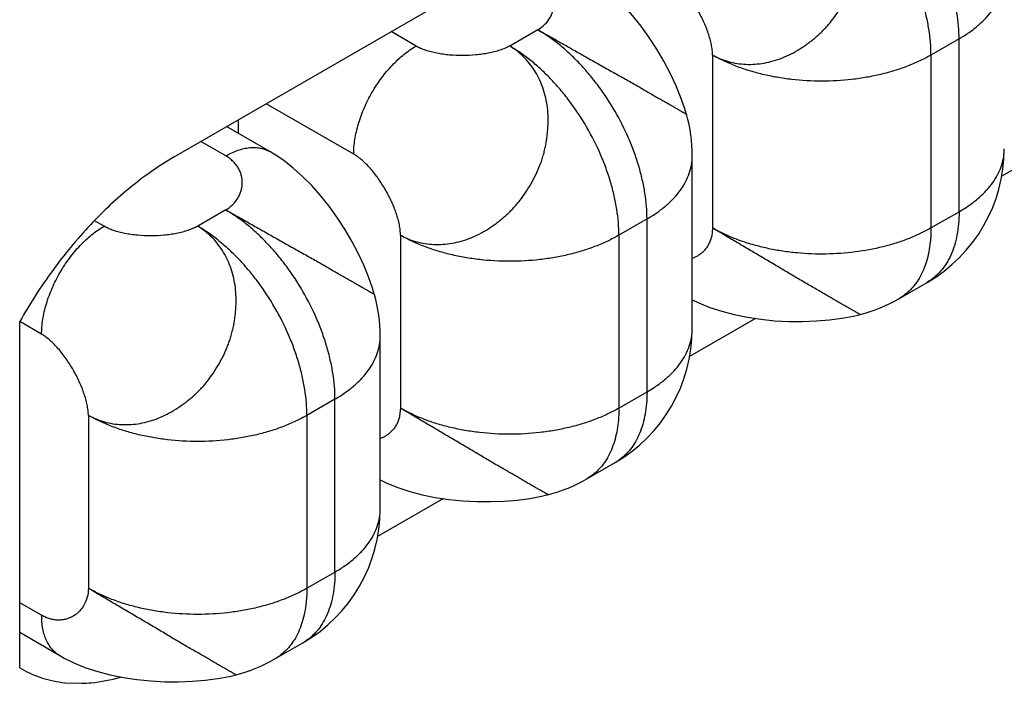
# Model space of a CAD drawing. Header units: inches. Extents: x 0 to 22, y 0 to 17.
# Tile 17 of 40: x 3.7 to 3.923, y 13.87 to 14.021. Entities that reach past the tile are written whole.
import ezdxf

# ---------------------------------------------------------------- set-up
doc = ezdxf.new("R2010")
doc.units = ezdxf.units.IN
doc.header["$LTSCALE"] = 1.21
doc.header["$MEASUREMENT"] = 0
doc.layers.get('0').update_dxf_attribs({"linetype": 'CONTINUOUS'})
doc.layers.add('02___PRT_ALL_AXES', color=7, linetype='CONTINUOUS')

msp = doc.modelspace()

# ---------------------------------------------------------------- linework, layer by layer
at = {"color": 7, "linetype": 'CONTINUOUS'}
for p, q in [((3.8171517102, 14.0184164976), (3.8107877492, 14.0147420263)), ((3.7895745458, 14.0147420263), (3.7839184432, 14.018007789)), ((3.9126111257, 14.0163778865), (3.9062471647, 14.0127034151)), ((3.9126111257, 13.9771873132), (3.9126111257, 14.0163778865)), ((3.85674969, 14.0127034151), (3.85674969, 13.9735128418)), ((3.9062471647, 14.0127034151), (3.9062471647, 13.9735128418)), ((3.7754324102, 13.9902471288), (3.7556355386, 14.0016775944)), ((3.7564410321, 13.9908283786), (3.7466431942, 13.9964855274)), ((3.7492694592, 13.9980018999), (3.7492694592, 13.9949691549)), ((3.7464410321, 13.9898372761), (3.7407849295, 13.9931030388)), ((3.8521517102, 13.9506494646), (3.8521517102, 13.9898400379)), ((3.7464410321, 13.9775890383), (3.7400770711, 13.9739145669)), ((3.9062471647, 13.9735128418), (3.9126111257, 13.9771873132)), ((3.7188638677, 13.9739145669), (3.7167176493, 13.9751537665)), ((3.8419004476, 13.9755504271), (3.8355364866, 13.9718759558)), ((3.8419004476, 13.9363598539), (3.8419004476, 13.9755504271)), ((3.7860390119, 13.9718759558), (3.7860390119, 13.9326853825)), ((3.8355364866, 13.9718759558), (3.8355364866, 13.9326853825)), ((3.85674969, 13.9735128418), (3.8565585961, 13.9717616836)), ((3.8989992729, 13.9574920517), (3.905363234, 13.961166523)), ((3.704721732, 13.9494196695), (3.6997474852, 13.9522917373)), ((3.7814410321, 13.9098220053), (3.7814410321, 13.9490125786)), ((3.8355364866, 13.9326853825), (3.8419004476, 13.9363598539)), ((3.7711897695, 13.9347229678), (3.7648258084, 13.9310484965)), ((3.7711897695, 13.8955323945), (3.7711897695, 13.9347229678)), ((3.7860390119, 13.9326853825), (3.785847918, 13.9309342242)), ((3.7153283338, 13.9310484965), (3.7153283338, 13.8918579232)), ((3.7648258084, 13.9310484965), (3.7648258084, 13.8918579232)), ((3.8282885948, 13.9166645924), (3.8346525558, 13.9203390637)), ((3.7648258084, 13.8918579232), (3.7711897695, 13.8955323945)), ((3.704721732, 13.8857349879), (3.6997719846, 13.8885929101)), ((3.7088633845, 13.8765802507), (3.6997719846, 13.8818295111)), ((3.7575779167, 13.875837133), (3.7639418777, 13.8795116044))]:
    msp.add_line(p, q, dxfattribs=at)
for points in [[(3.8508714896, 13.9992183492), (3.850418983, 14.0007250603), (3.8495197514, 14.0032656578), (3.8484284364, 14.0058994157), (3.8471535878, 14.008603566), (3.8457086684, 14.0113401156), (3.8441190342, 14.0140516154), (3.8423995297, 14.0167036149), (3.8405611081, 14.0192675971), (3.8386300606, 14.0216968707), (3.836626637, 14.0239605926), (3.8345602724, 14.026044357), (3.8324426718, 14.0279334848), (3.8302894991, 14.0296139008), (3.8281233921, 14.0310731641), (3.8271406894, 14.0316621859)], [(3.7801608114, 13.9583908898), (3.7797083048, 13.959897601), (3.7788090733, 13.9624381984), (3.7777177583, 13.9650719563), (3.7764429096, 13.9677761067), (3.7749979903, 13.9705126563), (3.7734083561, 13.973224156), (3.7716888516, 13.9758761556), (3.76985043, 13.9784401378), (3.7679193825, 13.9808694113), (3.7659159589, 13.9831331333), (3.7638495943, 13.9852168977), (3.7617319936, 13.9871060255), (3.7595788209, 13.9887864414), (3.757412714, 13.9902457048), (3.7564300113, 13.9908347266)], [(3.8521517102, 13.957256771), (3.8536159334, 13.9565412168), (3.8561462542, 13.9555164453), (3.8588407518, 13.9546260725), (3.8616791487, 13.9538769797), (3.8646420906, 13.9532723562), (3.867712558, 13.9528132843), (3.8708537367, 13.9525020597), (3.8740111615, 13.9523383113), (3.8771553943, 13.9523172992), (3.880249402, 13.9524347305), (3.8832291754, 13.952683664), (3.8860550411, 13.9530563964), (3.8887046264, 13.9535487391), (3.8901968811, 13.9539003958)], [(3.7814410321, 13.9164293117), (3.7829052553, 13.9157137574), (3.7854355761, 13.914688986), (3.7881300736, 13.9137986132), (3.7909684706, 13.9130495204), (3.7939314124, 13.9124448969), (3.7970018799, 13.911985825), (3.8001430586, 13.9116746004), (3.8033004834, 13.911510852), (3.8064447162, 13.9114898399), (3.8095387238, 13.9116072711), (3.8125184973, 13.9118562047), (3.815344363, 13.9122289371), (3.8179939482, 13.9127212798), (3.8194862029, 13.9130729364)], [(3.7088518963, 13.8765868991), (3.7098551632, 13.8760293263), (3.7122043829, 13.8748819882), (3.7147392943, 13.8738565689), (3.7174384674, 13.8729663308), (3.7202811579, 13.8722181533), (3.7232465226, 13.8716152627), (3.7263162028, 13.87115845), (3.7294543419, 13.8708493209), (3.7326082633, 13.8706870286), (3.7357476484, 13.8706667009), (3.7388356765, 13.8707838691), (3.7418115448, 13.8710318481), (3.7446360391, 13.8714034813), (3.7472846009, 13.8718948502), (3.748813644, 13.8722558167)]]:
    msp.add_lwpolyline(points, dxfattribs=at)
for centre, radius, start, end in [((3.8171517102, 13.9898400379), 0.035, 0.0007993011, 15.6707252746), ((3.8878614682, 13.9914773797), 0.0350008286, 300.00252989, 0.0003198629), ((3.9111540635, 13.9914773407), 0.0117081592, 356.0563008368, 359.9979605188), ((3.5859547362, 13.5153694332), 0.5321891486, 59.2400940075, 59.4139282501), ((3.8740207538, 14.0034642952), 0.0345742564, 240.0307351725, 242.7723797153), ((3.7464410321, 13.9490125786), 0.035, 0.0007993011, 15.6707252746), ((3.8814787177, 13.9878503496), 0.0350513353, 284.3520621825, 299.9903507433), ((3.8171508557, 13.9506500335), 0.0350008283, 300.0012764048, 359.9990687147), ((3.5152440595, 13.4745419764), 0.5321891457, 59.2400940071, 59.4139282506), ((3.8287989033, 13.9304764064), 0.0117058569, 300.0036242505, 303.9420622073), ((3.8107680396, 13.9470228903), 0.0350513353, 284.3520621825, 299.9903507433), ((3.7464401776, 13.9098225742), 0.0350008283, 300.0012764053, 359.9990687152), ((3.7228550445, 13.8857297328), 0.0181333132, 179.9833953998, 182.1543789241), ((3.7580882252, 13.889648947), 0.0117058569, 300.0036242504, 303.9420622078), ((3.7400770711, 13.9061475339), 0.035, 284.3292316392, 300.0015984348)]:
    msp.add_arc(centre, radius, start, end, dxfattribs=at)
for points, knots in [([(3.9126111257, 14.0163778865), (3.9126111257, 14.0173345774), (3.9125256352, 14.0192928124), (3.9121655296, 14.0222706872), (3.9115721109, 14.0253292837), (3.9107518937, 14.0284379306), (3.9097126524, 14.0315675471), (3.908039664, 14.0357500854), (3.9054733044, 14.0408337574), (3.9023538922, 14.0455981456), (3.8995681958, 14.0491383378), (3.8973774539, 14.0516032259), (3.8950953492, 14.053867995), (3.8927431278, 14.0559113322), (3.8903441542, 14.0577122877), (3.8886909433, 14.0587655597), (3.8878623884, 14.0592439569)], [0, 0, 0, 0, 0.0558003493, 0.1141766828, 0.174806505, 0.2373774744, 0.3015708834, 0.3670224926, 0.4999918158, 0.6329622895, 0.6984150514, 0.7626097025, 0.8251827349, 0.8858159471, 0.9441963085, 1, 1, 1, 1]), ([(3.85674969, 14.0127034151), (3.8573166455, 14.0123835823), (3.858496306, 14.0118141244), (3.8609972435, 14.0109654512), (3.864351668, 14.0104577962), (3.8677867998, 14.0106987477), (3.8705304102, 14.0113247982), (3.8725905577, 14.0120245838), (3.8746054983, 14.0129510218), (3.8762311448, 14.0138850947), (3.8775024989, 14.0147192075), (3.8784453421, 14.0153884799), (3.8793697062, 14.0160977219), (3.8802711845, 14.0168476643), (3.8811454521, 14.017638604), (3.8819882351, 14.018470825), (3.8827948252, 14.0193450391), (3.8838198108, 14.0205670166), (3.8850051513, 14.0221838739), (3.8862795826, 14.0242299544), (3.8874178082, 14.0263549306), (3.8882267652, 14.0281895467), (3.8887713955, 14.0296886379), (3.8891227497, 14.0308249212), (3.8894184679, 14.0319717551), (3.8896623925, 14.0331252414), (3.8898576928, 14.0342817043), (3.89000756, 14.0354374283), (3.890115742, 14.0365888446), (3.8902057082, 14.038106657), (3.8902097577, 14.0399807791), (3.8900138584, 14.0421890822), (3.8895924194, 14.0443231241), (3.8889613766, 14.0463619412), (3.8881361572, 14.0482862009), (3.8871288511, 14.0500773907), (3.8859489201, 14.0517185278), (3.8846051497, 14.0531910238), (3.8831210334, 14.0544844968), (3.882049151, 14.0552293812), (3.8814984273, 14.0555694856)], [0, 0, 0, 0, 0.0278865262, 0.0559378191, 0.1129178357, 0.1718784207, 0.2022988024, 0.2333051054, 0.2649084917, 0.297157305, 0.3135238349, 0.3300375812, 0.3466785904, 0.3634250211, 0.3802594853, 0.3971696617, 0.4141488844, 0.4311965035, 0.4654758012, 0.4999288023, 0.5343859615, 0.5686685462, 0.5857151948, 0.6026918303, 0.6196000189, 0.6364349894, 0.6531847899, 0.6698310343, 0.6863496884, 0.7027182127, 0.7349581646, 0.766540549, 0.7975363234, 0.8279661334, 0.8578059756, 0.8870647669, 0.9158293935, 0.9442098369, 0.9722706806, 1, 1, 1, 1]), ([(3.9062471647, 14.0127034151), (3.9062471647, 14.0136601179), (3.9061616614, 14.0156183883), (3.9058015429, 14.0185963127), (3.90520813, 14.0216549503), (3.9043878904, 14.0247636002), (3.9033486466, 14.0278932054), (3.901675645, 14.0320757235), (3.8991092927, 14.0371593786), (3.8959898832, 14.0419237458), (3.8932041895, 14.0454639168), (3.8910134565, 14.0479287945), (3.8887313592, 14.0501935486), (3.8863791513, 14.0522368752), (3.8839801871, 14.0540378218), (3.8823269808, 14.0550910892), (3.8814984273, 14.0555694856)], [0, 0, 0, 0, 0.0558010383, 0.1141787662, 0.1748095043, 0.237380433, 0.3015734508, 0.3670249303, 0.4999939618, 0.6329638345, 0.6984163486, 0.7626107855, 0.8251834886, 0.8858163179, 0.9441964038, 1, 1, 1, 1]), ([(3.8171517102, 14.0184164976), (3.8177364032, 14.01877758), (3.8187906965, 14.0195981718), (3.8198049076, 14.0208919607), (3.8203675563, 14.0219960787), (3.8206683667, 14.022840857), (3.8208527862, 14.0237040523), (3.8209200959, 14.0245760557), (3.820869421, 14.0254471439), (3.8206999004, 14.0263075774), (3.8204106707, 14.0271475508), (3.8200009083, 14.027957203), (3.8194698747, 14.0287266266), (3.8188168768, 14.0294459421), (3.8180414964, 14.0301052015), (3.8174601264, 14.0304866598), (3.8171517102, 14.0306647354)], [0, 0, 0, 0, 0.1372810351, 0.2640920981, 0.3248233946, 0.3842339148, 0.4427114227, 0.5006424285, 0.5584259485, 0.6164870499, 0.6752887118, 0.7353405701, 0.7972034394, 0.8614891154, 0.9288557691, 1, 1, 1, 1]), ([(3.85674969, 14.0127034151), (3.8567458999, 14.0130865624), (3.8566916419, 14.0138802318), (3.8564965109, 14.0150955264), (3.8561930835, 14.0163647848), (3.8557896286, 14.0176733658), (3.8552944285, 14.0190067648), (3.8545169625, 14.0208113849), (3.8533704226, 14.0230236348), (3.8520329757, 14.0251246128), (3.8508632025, 14.0266987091), (3.8499595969, 14.0277909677), (3.8490312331, 14.0287896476), (3.848086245, 14.029680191), (3.8471328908, 14.0304479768), (3.8464729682, 14.0308841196), (3.8461430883, 14.0310745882)], [0, 0, 0, 0, 0.0525598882, 0.1088958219, 0.1686698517, 0.2314244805, 0.2966248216, 0.3636859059, 0.5008690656, 0.6379161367, 0.7048116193, 0.7697881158, 0.8322698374, 0.8917356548, 0.9477483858, 1, 1, 1, 1]), ([(3.9126111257, 14.0163778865), (3.9133999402, 14.0168333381), (3.9149018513, 14.0177859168), (3.9169561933, 14.0193754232), (3.9187333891, 14.0210764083), (3.9202148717, 14.022872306), (3.9213858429, 14.0247472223), (3.9222332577, 14.0266845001), (3.9227475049, 14.0286642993), (3.9228622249, 14.0300048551), (3.9228622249, 14.0306674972)], [0, 0, 0, 0, 0.1484760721, 0.289465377, 0.4227425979, 0.5486497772, 0.6679882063, 0.7819272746, 0.8919849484, 1, 1, 1, 1]), ([(3.8419004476, 13.9755504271), (3.8419004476, 13.9765071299), (3.8418149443, 13.9784654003), (3.8414548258, 13.9814433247), (3.8408614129, 13.9845019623), (3.8400411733, 13.9876106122), (3.8390019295, 13.9907402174), (3.8373289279, 13.9949227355), (3.8347625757, 14.0000063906), (3.8316431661, 14.0047707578), (3.8288574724, 14.0083109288), (3.8266667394, 14.0107758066), (3.8243846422, 14.0130405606), (3.8220324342, 14.0150838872), (3.81963347, 14.0168848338), (3.8179802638, 14.0179381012), (3.8171517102, 14.0184164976)], [0, 0, 0, 0, 0.0558010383, 0.1141787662, 0.1748095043, 0.237380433, 0.3015734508, 0.3670249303, 0.4999939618, 0.6329638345, 0.6984163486, 0.7626107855, 0.8251834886, 0.8858163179, 0.9441964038, 1, 1, 1, 1]), ([(3.8171517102, 14.0184164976), (3.8179986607, 14.0179592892), (3.8197392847, 14.0169945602), (3.822408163, 14.0154842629), (3.8252029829, 14.0139028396), (3.8280737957, 14.0122735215), (3.830489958, 14.0108995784), (3.832425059, 14.0098089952), (3.8343242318, 14.0087498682), (3.8361967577, 14.0077181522), (3.8380241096, 14.0066948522), (3.839744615, 14.0057091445), (3.841391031, 14.0047390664), (3.8429672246, 14.0038172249), (3.8440606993, 14.0031914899), (3.8450876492, 14.0026134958), (3.8460431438, 14.0020776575), (3.8469231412, 14.0015789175), (3.8477211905, 14.0011127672), (3.8484348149, 14.0006871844), (3.8490598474, 14.0003115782), (3.849524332, 14.0000355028), (3.8498498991, 13.9998479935), (3.850057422, 13.999730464), (3.8502408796, 13.9996279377), (3.8504003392, 13.9995395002), (3.8505358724, 13.9994642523), (3.8506475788, 13.9994012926), (3.8507355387, 13.9993497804), (3.850793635, 13.9993128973), (3.8508277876, 13.9992881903), (3.8508449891, 13.9992742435), (3.8508561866, 13.99926325), (3.8508613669, 13.9992561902), (3.8508622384, 13.999253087)], [0, 0, 0, 0, 0.0744554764, 0.1539422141, 0.2372258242, 0.3228687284, 0.40929714, 0.4522415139, 0.4947005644, 0.5775145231, 0.6176279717, 0.656714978, 0.7309023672, 0.7654538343, 0.797968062, 0.8283607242, 0.8566148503, 0.8827131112, 0.9066072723, 0.9281087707, 0.9469888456, 0.9630178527, 0.9699069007, 0.9760522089, 0.9814671, 0.9861646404, 0.9901577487, 0.9934594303, 0.9960833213, 0.9980439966, 0.9987774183, 0.9993457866, 0.9997506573, 1, 1, 1, 1]), ([(3.7754324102, 13.9902471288), (3.7754324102, 13.9907942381), (3.7754810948, 13.9919133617), (3.7756870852, 13.9936149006), (3.7760262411, 13.9953622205), (3.7766583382, 13.9977582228), (3.7777612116, 14.000755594), (3.7795111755, 14.0042219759), (3.7816381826, 14.0074706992), (3.7836825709, 14.0099245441), (3.785441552, 14.011670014), (3.7867852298, 14.0128374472), (3.7881558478, 14.0138666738), (3.7891007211, 14.0144684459), (3.7895745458, 14.0147420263)], [0, 0, 0, 0, 0.0558505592, 0.1142021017, 0.1748190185, 0.2374016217, 0.3670106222, 0.4999939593, 0.6329781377, 0.762589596, 0.8251739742, 0.8857929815, 0.9441468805, 1, 1, 1, 1]), ([(3.7860390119, 13.9718759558), (3.7866059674, 13.9715561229), (3.7877856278, 13.970986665), (3.7902865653, 13.9701379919), (3.7936409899, 13.9696303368), (3.7970761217, 13.9698712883), (3.799819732, 13.9704973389), (3.8018798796, 13.9711971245), (3.8038948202, 13.9721235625), (3.8055204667, 13.9730576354), (3.8067918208, 13.9738917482), (3.8077346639, 13.9745610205), (3.8086590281, 13.9752702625), (3.8095605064, 13.976020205), (3.810434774, 13.9768111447), (3.811277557, 13.9776433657), (3.8120841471, 13.9785175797), (3.8131091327, 13.9797395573), (3.8142944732, 13.9813564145), (3.8155689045, 13.9834024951), (3.8167071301, 13.9855274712), (3.8175160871, 13.9873620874), (3.8180607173, 13.9888611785), (3.8184120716, 13.9899974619), (3.8187077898, 13.9911442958), (3.8189517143, 13.9922977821), (3.8191470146, 13.993454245), (3.8192968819, 13.9946099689), (3.8194050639, 13.9957613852), (3.8194950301, 13.9972791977), (3.8194990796, 13.9991533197), (3.8193031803, 14.0013616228), (3.8188817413, 14.0034956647), (3.8182506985, 14.0055344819), (3.8174254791, 14.0074587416), (3.816418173, 14.0092499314), (3.815238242, 14.0108910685), (3.8138944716, 14.0123635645), (3.8124103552, 14.0136570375), (3.8113384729, 14.0144019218), (3.8107877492, 14.0147420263)], [0, 0, 0, 0, 0.0278865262, 0.0559378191, 0.1129178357, 0.1718784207, 0.2022988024, 0.2333051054, 0.2649084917, 0.297157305, 0.3135238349, 0.3300375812, 0.3466785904, 0.3634250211, 0.3802594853, 0.3971696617, 0.4141488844, 0.4311965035, 0.4654758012, 0.4999288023, 0.5343859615, 0.5686685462, 0.5857151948, 0.6026918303, 0.6196000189, 0.6364349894, 0.6531847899, 0.6698310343, 0.6863496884, 0.7027182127, 0.7349581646, 0.766540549, 0.7975363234, 0.8279661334, 0.8578059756, 0.8870647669, 0.9158293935, 0.9442098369, 0.9722706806, 1, 1, 1, 1]), ([(3.8107877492, 14.0147420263), (3.8104471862, 14.0145581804), (3.809721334, 14.0142160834), (3.808558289, 14.0137852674), (3.8072983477, 14.0134187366), (3.8059578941, 14.0131169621), (3.8045532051, 14.0128803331), (3.8026034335, 14.0126509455), (3.8001212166, 14.0125336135), (3.7976416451, 14.0126349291), (3.7957020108, 14.0128554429), (3.7943107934, 14.0130878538), (3.7929875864, 14.0133889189), (3.7917485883, 14.0137591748), (3.7906101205, 14.0141990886), (3.7899040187, 14.0145517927), (3.7895745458, 14.0147420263)], [0, 0, 0, 0, 0.0531281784, 0.1099514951, 0.170105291, 0.2331218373, 0.2984665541, 0.365561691, 0.5025340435, 0.6391099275, 0.7057226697, 0.7704153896, 0.8326370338, 0.891892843, 0.9477735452, 1, 1, 1, 1]), ([(3.8355364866, 13.9718759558), (3.8355364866, 13.9728326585), (3.8354509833, 13.974790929), (3.8350908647, 13.9777688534), (3.8344974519, 13.980827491), (3.8336772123, 13.9839361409), (3.8326379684, 13.9870657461), (3.8309649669, 13.9912482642), (3.8283986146, 13.9963319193), (3.825279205, 14.0010962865), (3.8224935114, 14.0046364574), (3.8203027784, 14.0071013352), (3.8180206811, 14.0093660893), (3.8156684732, 14.0114094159), (3.813269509, 14.0132103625), (3.8116163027, 14.0142636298), (3.8107877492, 14.0147420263)], [0, 0, 0, 0, 0.0558010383, 0.1141787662, 0.1748095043, 0.237380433, 0.3015734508, 0.3670249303, 0.4999939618, 0.6329638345, 0.6984163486, 0.7626107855, 0.8251834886, 0.8858163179, 0.9441964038, 1, 1, 1, 1]), ([(3.9062471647, 14.0127034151), (3.9054186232, 14.0122250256), (3.9036799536, 14.0113198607), (3.9009209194, 14.010142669), (3.8979753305, 14.0091271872), (3.8948730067, 14.0082831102), (3.8916430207, 14.0076182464), (3.8871843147, 14.0069757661), (3.8814985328, 14.0066564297), (3.8758127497, 14.0069757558), (3.8713540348, 14.0076182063), (3.8681240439, 14.0082830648), (3.8650216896, 14.0091271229), (3.8620760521, 14.0101426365), (3.8593169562, 14.0113198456), (3.8575782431, 14.0122250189), (3.85674969, 14.0127034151)], [0, 0, 0, 0, 0.0558023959, 0.1141803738, 0.1748114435, 0.2373832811, 0.3015772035, 0.3670290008, 0.4999978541, 0.6329670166, 0.6984189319, 0.7626126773, 0.8251848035, 0.8858171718, 0.9441968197, 1, 1, 1, 1]), ([(3.7464410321, 13.9898372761), (3.7468915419, 13.9900973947), (3.7477908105, 13.9905681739), (3.7491624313, 13.9911300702), (3.750509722, 13.9915232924), (3.7518199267, 13.9917441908), (3.7530809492, 13.9917890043), (3.7542806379, 13.9916568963), (3.7554061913, 13.9913473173), (3.7561021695, 13.991023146), (3.7564300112, 13.9908347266)], [0, 0, 0, 0, 0.1485810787, 0.2894686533, 0.4226907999, 0.5486245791, 0.6679950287, 0.7819479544, 0.8920000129, 1, 1, 1, 1]), ([(3.7464410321, 13.9775890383), (3.747025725, 13.9779501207), (3.7480800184, 13.9787707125), (3.7490942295, 13.9800645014), (3.7496568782, 13.9811686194), (3.7499576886, 13.9820133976), (3.750142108, 13.982876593), (3.7502094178, 13.9837485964), (3.7501587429, 13.9846196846), (3.7499892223, 13.985480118), (3.7496999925, 13.9863200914), (3.7492902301, 13.9871297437), (3.7487591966, 13.9878991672), (3.7481061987, 13.9886184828), (3.7473308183, 13.9892777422), (3.7467494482, 13.9896592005), (3.7464410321, 13.9898372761)], [0, 0, 0, 0, 0.1372810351, 0.2640920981, 0.3248233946, 0.3842339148, 0.4427114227, 0.5006424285, 0.5584259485, 0.6164870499, 0.6752887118, 0.7353405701, 0.7972034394, 0.8614891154, 0.9288557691, 1, 1, 1, 1]), ([(3.7860390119, 13.9718759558), (3.7860352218, 13.9722591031), (3.7859809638, 13.9730527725), (3.7857858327, 13.974268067), (3.7854824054, 13.9755373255), (3.7850789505, 13.9768459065), (3.7845837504, 13.9781793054), (3.7838062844, 13.9799839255), (3.7826597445, 13.9821961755), (3.7813222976, 13.9842971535), (3.7801525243, 13.9858712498), (3.7792489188, 13.9869635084), (3.778320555, 13.9879621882), (3.7773755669, 13.9888527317), (3.7764222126, 13.9896205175), (3.7757622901, 13.9900566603), (3.7754324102, 13.9902471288)], [0, 0, 0, 0, 0.0525598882, 0.1088958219, 0.1686698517, 0.2314244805, 0.2966248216, 0.3636859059, 0.5008690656, 0.6379161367, 0.7048116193, 0.7697881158, 0.8322698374, 0.8917356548, 0.9477483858, 1, 1, 1, 1]), ([(3.8419004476, 13.9755504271), (3.8426892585, 13.9760058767), (3.844191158, 13.9769584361), (3.8462454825, 13.9785479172), (3.848022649, 13.9802489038), (3.8495041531, 13.9820447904), (3.8506751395, 13.9839197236), (3.8515225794, 13.9858570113), (3.8520368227, 13.9878368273), (3.8521515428, 13.9891773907), (3.8521515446, 13.9898400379)], [0, 0, 0, 0, 0.14847539, 0.2894621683, 0.4227376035, 0.5486459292, 0.6679858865, 0.7819259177, 0.891984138, 1, 1, 1, 1]), ([(3.9126111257, 13.9771873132), (3.9133608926, 13.9776202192), (3.9147924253, 13.9785241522), (3.9173472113, 13.9804713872), (3.9195034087, 13.9826674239), (3.9211163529, 13.9850799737), (3.9220061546, 13.9869034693), (3.9225987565, 13.9887698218), (3.9227910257, 13.9900413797), (3.9228344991, 13.990672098)], [0, 0, 0, 0, 0.1476250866, 0.2882084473, 0.5474097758, 0.6673189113, 0.7818227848, 0.8921991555, 1, 1, 1, 1]), ([(3.7711897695, 13.9347229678), (3.7711897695, 13.9356796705), (3.7711042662, 13.937637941), (3.7707441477, 13.9406158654), (3.7701507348, 13.943674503), (3.7693304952, 13.9467831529), (3.7682912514, 13.9499127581), (3.7666182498, 13.9540952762), (3.7640518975, 13.9591789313), (3.760932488, 13.9639432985), (3.7581467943, 13.9674834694), (3.7559560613, 13.9699483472), (3.753673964, 13.9722131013), (3.7513217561, 13.9742564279), (3.7489227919, 13.9760573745), (3.7472695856, 13.9771106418), (3.7464410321, 13.9775890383)], [0, 0, 0, 0, 0.0558010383, 0.1141787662, 0.1748095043, 0.237380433, 0.3015734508, 0.3670249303, 0.4999939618, 0.6329638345, 0.6984163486, 0.7626107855, 0.8251834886, 0.8858163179, 0.9441964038, 1, 1, 1, 1]), ([(3.7464410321, 13.9775890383), (3.7472879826, 13.9771318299), (3.7490286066, 13.9761671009), (3.7516974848, 13.9746568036), (3.7544923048, 13.9730753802), (3.7573631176, 13.9714460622), (3.7597792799, 13.9700721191), (3.7617143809, 13.9689815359), (3.7636135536, 13.9679224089), (3.7654860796, 13.9668906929), (3.7673134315, 13.9658673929), (3.7690339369, 13.9648816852), (3.7706803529, 13.963911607), (3.7722565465, 13.9629897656), (3.7733500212, 13.9623640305), (3.7743769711, 13.9617860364), (3.7753324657, 13.9612501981), (3.7762124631, 13.9607514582), (3.7770105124, 13.9602853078), (3.7777241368, 13.9598597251), (3.7783491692, 13.9594841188), (3.7788136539, 13.9592080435), (3.779139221, 13.9590205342), (3.7793467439, 13.9589030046), (3.7795302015, 13.9588004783), (3.7796896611, 13.9587120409), (3.7798251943, 13.958636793), (3.7799369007, 13.9585738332), (3.7800248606, 13.9585223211), (3.7800829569, 13.9584854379), (3.7801171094, 13.958460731), (3.780134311, 13.9584467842), (3.7801455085, 13.9584357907), (3.7801506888, 13.9584287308), (3.7801515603, 13.9584256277)], [0, 0, 0, 0, 0.0744554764, 0.1539422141, 0.2372258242, 0.3228687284, 0.40929714, 0.4522415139, 0.4947005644, 0.5775145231, 0.6176279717, 0.656714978, 0.7309023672, 0.7654538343, 0.797968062, 0.8283607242, 0.8566148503, 0.8827131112, 0.9066072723, 0.9281087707, 0.9469888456, 0.9630178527, 0.9699069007, 0.9760522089, 0.9814671, 0.9861646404, 0.9901577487, 0.9934594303, 0.9960833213, 0.9980439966, 0.9987774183, 0.9993457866, 0.9997506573, 1, 1, 1, 1]), ([(3.9126111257, 13.9771873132), (3.9126111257, 13.976276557), (3.9125371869, 13.9744997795), (3.9121879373, 13.9719262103), (3.9116036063, 13.9695369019), (3.9107892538, 13.9673562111), (3.9097512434, 13.9654048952), (3.9084974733, 13.963702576), (3.9070403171, 13.962267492), (3.9059369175, 13.9614979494), (3.9053631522, 13.9611666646)], [0, 0, 0, 0, 0.1484794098, 0.2894709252, 0.4227492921, 0.5486565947, 0.6679942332, 0.7819317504, 0.8919873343, 1, 1, 1, 1]), ([(3.704721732, 13.9494196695), (3.704721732, 13.9499667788), (3.7047704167, 13.9510859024), (3.704976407, 13.9527874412), (3.705315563, 13.9545347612), (3.7059476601, 13.9569307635), (3.7070505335, 13.9599281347), (3.7088004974, 13.9633945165), (3.7109275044, 13.9666432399), (3.7129718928, 13.9690970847), (3.7147308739, 13.9708425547), (3.7160745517, 13.9720099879), (3.7174451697, 13.9730392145), (3.718390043, 13.9736409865), (3.7188638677, 13.9739145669)], [0, 0, 0, 0, 0.0558505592, 0.1142021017, 0.1748190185, 0.2374016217, 0.3670106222, 0.4999939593, 0.6329781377, 0.762589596, 0.8251739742, 0.8857929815, 0.9441468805, 1, 1, 1, 1]), ([(3.7153283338, 13.9310484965), (3.7158982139, 13.9307415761), (3.7170792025, 13.9301856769), (3.7189413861, 13.9295470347), (3.7208884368, 13.9291194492), (3.7228996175, 13.9289180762), (3.7249544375, 13.9289412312), (3.7270334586, 13.9291886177), (3.729114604, 13.9296614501), (3.7311734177, 13.9303634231), (3.7331837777, 13.9312978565), (3.7348047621, 13.9322383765), (3.7360742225, 13.933075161), (3.7370172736, 13.933744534), (3.7379432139, 13.9344521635), (3.7388470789, 13.9351995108), (3.7397240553, 13.9359874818), (3.7405693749, 13.9368169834), (3.7413777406, 13.9376893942), (3.7424036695, 13.9389105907), (3.7435880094, 13.9405284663), (3.7448591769, 13.9425766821), (3.7459939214, 13.9447034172), (3.7468014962, 13.9465383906), (3.7473472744, 13.9480370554), (3.7477010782, 13.9491727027), (3.7480004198, 13.9503186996), (3.7482482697, 13.9514713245), (3.7484470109, 13.952627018), (3.7485990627, 13.9537821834), (3.7487072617, 13.9549333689), (3.7487939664, 13.9564514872), (3.7487901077, 13.9583264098), (3.7485849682, 13.9605347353), (3.7481610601, 13.9626686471), (3.7475319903, 13.9647074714), (3.7467106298, 13.9666317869), (3.745708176, 13.9684234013), (3.7445352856, 13.9700663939), (3.7432025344, 13.9715461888), (3.7417204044, 13.9728466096), (3.7406375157, 13.9735834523), (3.7400770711, 13.9739145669)], [0, 0, 0, 0, 0.0277243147, 0.0557799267, 0.0841549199, 0.1129138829, 0.1421668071, 0.1720005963, 0.2024241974, 0.2334136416, 0.2649896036, 0.2972230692, 0.3135883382, 0.3301037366, 0.346746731, 0.3634932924, 0.3803250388, 0.3972300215, 0.4142034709, 0.4312469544, 0.4655232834, 0.49997431, 0.5344213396, 0.5686948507, 0.5857396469, 0.6027160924, 0.6196235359, 0.6364553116, 0.6531990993, 0.6698375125, 0.6863487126, 0.7027127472, 0.7349567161, 0.7665554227, 0.7975571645, 0.8279730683, 0.8577841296, 0.8870089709, 0.9157363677, 0.9440715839, 0.9721182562, 1, 1, 1, 1]), ([(3.7400770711, 13.9739145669), (3.7397433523, 13.9737262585), (3.7390288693, 13.97337638), (3.7378788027, 13.972937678), (3.7366278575, 13.9725657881), (3.735292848, 13.97226087), (3.7338904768, 13.9720230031), (3.731938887, 13.9717939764), (3.729449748, 13.9716807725), (3.7269615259, 13.9717885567), (3.7250134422, 13.9720145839), (3.7236157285, 13.9722510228), (3.7222866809, 13.9725556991), (3.7210429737, 13.9729288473), (3.7199013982, 13.9733706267), (3.7191937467, 13.9737240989), (3.7188638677, 13.9739145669)], [0, 0, 0, 0, 0.0525617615, 0.1088991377, 0.1686742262, 0.2314295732, 0.2966303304, 0.3636915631, 0.5008743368, 0.6379203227, 0.704815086, 0.7697907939, 0.8322717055, 0.891736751, 0.9477488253, 1, 1, 1, 1]), ([(3.7648258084, 13.9310484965), (3.7648258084, 13.9320051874), (3.7647403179, 13.9339634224), (3.7643802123, 13.9369412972), (3.7637867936, 13.9399998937), (3.7629665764, 13.9431085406), (3.7619273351, 13.9462381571), (3.7602543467, 13.9504206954), (3.7576879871, 13.9555043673), (3.754568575, 13.9602687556), (3.7517828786, 13.9638089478), (3.7495921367, 13.9662738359), (3.7473100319, 13.968538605), (3.7449578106, 13.9705819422), (3.7425588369, 13.9723828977), (3.740905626, 13.9734361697), (3.7400770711, 13.9739145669)], [0, 0, 0, 0, 0.0558003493, 0.1141766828, 0.174806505, 0.2373774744, 0.3015708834, 0.3670224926, 0.4999918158, 0.6329622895, 0.6984150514, 0.7626097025, 0.8251827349, 0.8858159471, 0.9441963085, 1, 1, 1, 1]), ([(3.8355364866, 13.9718759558), (3.834707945, 13.9713975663), (3.8329692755, 13.9704924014), (3.8302102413, 13.9693152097), (3.8272646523, 13.9682997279), (3.8241623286, 13.9674556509), (3.8209323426, 13.966790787), (3.8164736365, 13.9661483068), (3.8107878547, 13.9658289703), (3.8051020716, 13.9661482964), (3.8006433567, 13.9667907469), (3.7974133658, 13.9674556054), (3.7943110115, 13.9682996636), (3.791365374, 13.9693151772), (3.788606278, 13.9704923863), (3.786867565, 13.9713975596), (3.7860390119, 13.9718759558)], [0, 0, 0, 0, 0.0558023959, 0.1141803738, 0.1748114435, 0.2373832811, 0.3015772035, 0.3670290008, 0.4999978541, 0.6329670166, 0.6984189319, 0.7626126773, 0.8251848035, 0.8858171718, 0.9441968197, 1, 1, 1, 1]), ([(3.8565585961, 13.9717616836), (3.8564911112, 13.9714486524), (3.856322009, 13.97084109), (3.8559632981, 13.969982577), (3.8555126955, 13.9692005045), (3.8549781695, 13.96849992), (3.85436765, 13.9678856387), (3.8536889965, 13.9673624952), (3.8529502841, 13.9669353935), (3.8524245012, 13.9667185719), (3.8521555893, 13.9666279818)], [0, 0, 0, 0, 0.1357763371, 0.2666145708, 0.3935207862, 0.517428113, 0.6392085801, 0.7596910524, 0.8796838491, 1, 1, 1, 1]), ([(3.8901932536, 13.9538995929), (3.8901898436, 13.9538987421), (3.8901808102, 13.9538991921), (3.8901564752, 13.9539049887), (3.8901142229, 13.9539225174), (3.8900502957, 13.9539549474), (3.889967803, 13.9540021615), (3.8898660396, 13.9540632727), (3.8897440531, 13.9541381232), (3.8896008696, 13.9542262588), (3.8893653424, 13.9543701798), (3.8890115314, 13.9545814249), (3.8885115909, 13.9548654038), (3.8879173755, 13.9551947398), (3.8872379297, 13.955571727), (3.8864831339, 13.9559968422), (3.8856623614, 13.9564728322), (3.8847780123, 13.9569953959), (3.8838283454, 13.957558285), (3.8828115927, 13.9581567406), (3.8817267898, 13.9587837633), (3.8805801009, 13.9594391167), (3.8793814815, 13.9601241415), (3.8781410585, 13.9608387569), (3.8768688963, 13.961584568), (3.8755696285, 13.9623566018), (3.8742452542, 13.9631481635), (3.8728978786, 13.9639535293), (3.8710666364, 13.9650408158), (3.8687568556, 13.9664001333), (3.8659949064, 13.968023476), (3.863284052, 13.9696241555), (3.8606716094, 13.97117745), (3.8589680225, 13.972195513), (3.8581384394, 13.972689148)], [0, 0, 0, 0, 0.0002837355, 0.0007111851, 0.0020242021, 0.0039537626, 0.0065035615, 0.0096924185, 0.0135380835, 0.0180572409, 0.0232663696, 0.0358213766, 0.0513226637, 0.0696813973, 0.0906686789, 0.1140527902, 0.1396160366, 0.1672653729, 0.1969801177, 0.2287397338, 0.2625118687, 0.2981338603, 0.3353657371, 0.3739664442, 0.4137038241, 0.4544161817, 0.4959782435, 0.5382641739, 0.5811421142, 0.6679118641, 0.7546303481, 0.8397801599, 0.9220666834, 1, 1, 1, 1]), ([(3.9062471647, 13.9735128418), (3.9054494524, 13.9730522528), (3.9037782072, 13.9721787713), (3.9011300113, 13.9710359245), (3.8983065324, 13.9700423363), (3.8942974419, 13.968915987), (3.8890162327, 13.9679440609), (3.8824930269, 13.9674830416), (3.877003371, 13.9676899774), (3.8726747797, 13.9682158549), (3.8695190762, 13.9687823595), (3.8664699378, 13.9695184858), (3.8635534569, 13.9704169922), (3.8607963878, 13.9714711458), (3.8590437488, 13.9722877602), (3.8582021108, 13.9727210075)], [0, 0, 0, 0, 0.0555127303, 0.1135074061, 0.1736862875, 0.2357593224, 0.3643313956, 0.4964948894, 0.6291347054, 0.6946757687, 0.7591650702, 0.8222424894, 0.8836001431, 0.9429523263, 1, 1, 1, 1]), ([(3.9062471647, 13.9735128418), (3.9062471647, 13.9729694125), (3.9062205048, 13.971897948), (3.9060776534, 13.9700706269), (3.9057805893, 13.9680765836), (3.9051040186, 13.9653300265), (3.904303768, 13.9633999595), (3.9036322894, 13.9622381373)], [0, 0, 0, 0, 0.1394106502, 0.2748012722, 0.4700436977, 0.6557489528, 1, 1, 1, 1]), ([(3.9036322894, 13.9622381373), (3.9033413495, 13.96173474), (3.9027117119, 13.9607759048), (3.9016104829, 13.9594841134), (3.900376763, 13.9583757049), (3.8994686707, 13.9577632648), (3.8989991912, 13.9574921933)], [0, 0, 0, 0, 0.2601438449, 0.5117904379, 0.7574434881, 1, 1, 1, 1]), ([(3.7153283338, 13.9310484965), (3.715317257, 13.93143534), (3.7152505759, 13.9322349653), (3.7150421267, 13.9334575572), (3.7147295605, 13.9347319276), (3.7143206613, 13.9360436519), (3.7138232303, 13.9373784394), (3.7130469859, 13.9391816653), (3.7119074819, 13.9413899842), (3.7105799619, 13.9434867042), (3.7094191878, 13.9450562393), (3.7085223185, 13.9461448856), (3.7076000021, 13.9471403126), (3.7066598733, 13.9480282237), (3.7057096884, 13.9487942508), (3.7050512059, 13.9492294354), (3.704721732, 13.9494196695)], [0, 0, 0, 0, 0.053126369, 0.1099482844, 0.1701010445, 0.2331168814, 0.2984611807, 0.3655561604, 0.502528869, 0.639105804, 0.7057192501, 0.7704127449, 0.8326351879, 0.89189176, 0.9477731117, 1, 1, 1, 1]), ([(3.8419004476, 13.9363598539), (3.8426892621, 13.9368153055), (3.8441911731, 13.9377678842), (3.8462455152, 13.9393573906), (3.848022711, 13.9410583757), (3.8495041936, 13.9428542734), (3.8506751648, 13.9447291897), (3.8515225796, 13.9466664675), (3.8520368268, 13.9486462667), (3.8521515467, 13.9499868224), (3.8521515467, 13.9506494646)], [0, 0, 0, 0, 0.1484760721, 0.289465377, 0.4227425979, 0.5486497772, 0.6679882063, 0.7819272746, 0.8919849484, 1, 1, 1, 1]), ([(3.7711897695, 13.9347229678), (3.7719785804, 13.9351784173), (3.7734804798, 13.9361309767), (3.7755348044, 13.9377204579), (3.7773119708, 13.9394214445), (3.778793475, 13.941217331), (3.7799644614, 13.9430922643), (3.7808119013, 13.945029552), (3.7813261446, 13.9470093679), (3.7814408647, 13.9483499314), (3.7814408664, 13.9490125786)], [0, 0, 0, 0, 0.14847539, 0.2894621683, 0.4227376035, 0.5486459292, 0.6679858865, 0.7819259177, 0.891984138, 1, 1, 1, 1]), ([(3.8419004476, 13.9363598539), (3.8419004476, 13.9354941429), (3.8418334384, 13.9338025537), (3.8414246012, 13.9306166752), (3.8406010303, 13.9276515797), (3.8393183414, 13.9250486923), (3.8381841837, 13.9233665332), (3.8368643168, 13.9219203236), (3.835859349, 13.921118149), (3.8353349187, 13.920765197)], [0, 0, 0, 0, 0.1476290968, 0.2882150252, 0.5474174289, 0.6673254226, 0.7818273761, 0.8922014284, 1, 1, 1, 1]), ([(3.8355364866, 13.9326853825), (3.834707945, 13.932206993), (3.8329692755, 13.9313018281), (3.8302102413, 13.9301246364), (3.8272646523, 13.9291091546), (3.8241623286, 13.9282650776), (3.8209323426, 13.9276002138), (3.8164736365, 13.9269577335), (3.8107878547, 13.9266383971), (3.8051020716, 13.9269577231), (3.8006433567, 13.9276001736), (3.7974133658, 13.9282650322), (3.7943110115, 13.9291090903), (3.791365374, 13.9301246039), (3.788606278, 13.931301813), (3.786867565, 13.9322069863), (3.7860390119, 13.9326853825)], [0, 0, 0, 0, 0.0558023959, 0.1141803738, 0.1748114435, 0.2373832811, 0.3015772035, 0.3670290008, 0.4999978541, 0.6329670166, 0.6984189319, 0.7626126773, 0.8251848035, 0.8858171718, 0.9441968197, 1, 1, 1, 1]), ([(3.8194825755, 13.9130721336), (3.8194791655, 13.9130712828), (3.8194701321, 13.9130717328), (3.8194457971, 13.9130775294), (3.8194035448, 13.9130950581), (3.8193396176, 13.9131274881), (3.8192571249, 13.9131747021), (3.8191553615, 13.9132358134), (3.819033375, 13.9133106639), (3.8188901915, 13.9133987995), (3.8186546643, 13.9135427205), (3.8183008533, 13.9137539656), (3.8178009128, 13.9140379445), (3.8172066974, 13.9143672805), (3.8165272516, 13.9147442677), (3.8157724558, 13.9151693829), (3.8149516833, 13.9156453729), (3.8140673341, 13.9161679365), (3.8131176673, 13.9167308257), (3.8121009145, 13.9173292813), (3.8110161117, 13.917956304), (3.8098694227, 13.9186116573), (3.8086708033, 13.9192966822), (3.8074303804, 13.9200112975), (3.8061582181, 13.9207571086), (3.8048589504, 13.9215291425), (3.803534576, 13.9223207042), (3.8021872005, 13.9231260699), (3.8003559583, 13.9242133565), (3.7980461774, 13.925572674), (3.7952842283, 13.9271960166), (3.7925733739, 13.9287966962), (3.7899609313, 13.9303499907), (3.7882573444, 13.9313680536), (3.7874277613, 13.9318616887)], [0, 0, 0, 0, 0.0002837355, 0.0007111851, 0.0020242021, 0.0039537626, 0.0065035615, 0.0096924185, 0.0135380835, 0.0180572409, 0.0232663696, 0.0358213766, 0.0513226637, 0.0696813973, 0.0906686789, 0.1140527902, 0.1396160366, 0.1672653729, 0.1969801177, 0.2287397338, 0.2625118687, 0.2981338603, 0.3353657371, 0.3739664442, 0.4137038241, 0.4544161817, 0.4959782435, 0.5382641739, 0.5811421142, 0.6679118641, 0.7546303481, 0.8397801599, 0.9220666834, 1, 1, 1, 1]), ([(3.8355364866, 13.9326853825), (3.8355364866, 13.9321419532), (3.8355098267, 13.9310704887), (3.8353669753, 13.9292431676), (3.8350699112, 13.9272491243), (3.8343933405, 13.9245025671), (3.8335930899, 13.9225725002), (3.8329216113, 13.921410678)], [0, 0, 0, 0, 0.1394106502, 0.2748012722, 0.4700436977, 0.6557489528, 1, 1, 1, 1]), ([(3.7648258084, 13.9310484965), (3.7639972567, 13.9305701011), (3.76225855, 13.9296649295), (3.7594994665, 13.9284877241), (3.7565538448, 13.9274722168), (3.7534515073, 13.9266281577), (3.7502215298, 13.9259633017), (3.7457628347, 13.9253208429), (3.7400770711, 13.9250015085), (3.7343913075, 13.9253208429), (3.7299326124, 13.9259633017), (3.7267026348, 13.9266281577), (3.7236002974, 13.9274722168), (3.7206546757, 13.9284877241), (3.7178955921, 13.9296649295), (3.7161568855, 13.9305701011), (3.7153283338, 13.9310484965)], [0, 0, 0, 0, 0.055803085, 0.1141824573, 0.1748144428, 0.2373862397, 0.3015797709, 0.3670314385, 0.5, 0.6329685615, 0.6984202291, 0.7626137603, 0.8251855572, 0.8858175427, 0.944196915, 1, 1, 1, 1]), ([(3.785847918, 13.9309342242), (3.7857804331, 13.930621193), (3.7856113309, 13.9300136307), (3.78525262, 13.9291551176), (3.7848020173, 13.9283730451), (3.7842674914, 13.9276724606), (3.7836569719, 13.9270581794), (3.7829783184, 13.9265350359), (3.782239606, 13.9261079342), (3.781713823, 13.9258911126), (3.7814449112, 13.9258005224)], [0, 0, 0, 0, 0.1357763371, 0.2666145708, 0.3935207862, 0.517428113, 0.6392085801, 0.7596910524, 0.8796838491, 1, 1, 1, 1]), ([(3.8329216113, 13.921410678), (3.8326306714, 13.9209072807), (3.8320010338, 13.9199484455), (3.8308998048, 13.9186566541), (3.8296660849, 13.9175482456), (3.8287579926, 13.9169358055), (3.8282885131, 13.916664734)], [0, 0, 0, 0, 0.2601438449, 0.5117904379, 0.7574434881, 1, 1, 1, 1]), ([(3.7711897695, 13.8955323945), (3.771978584, 13.8959878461), (3.773480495, 13.8969404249), (3.775534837, 13.8985299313), (3.7773120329, 13.9002309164), (3.7787935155, 13.9020268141), (3.7799644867, 13.9039017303), (3.7808119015, 13.9058390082), (3.7813261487, 13.9078188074), (3.7814408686, 13.9091593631), (3.7814408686, 13.9098220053)], [0, 0, 0, 0, 0.1484760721, 0.289465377, 0.4227425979, 0.5486497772, 0.6679882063, 0.7819272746, 0.8919849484, 1, 1, 1, 1]), ([(3.7711897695, 13.8955323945), (3.7711897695, 13.8946666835), (3.7711227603, 13.8929750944), (3.7707139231, 13.8897892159), (3.7698903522, 13.8868241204), (3.7686076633, 13.8842212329), (3.7674735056, 13.8825390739), (3.7661536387, 13.8810928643), (3.7651486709, 13.8802906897), (3.7646242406, 13.8799377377)], [0, 0, 0, 0, 0.1476290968, 0.2882150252, 0.5474174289, 0.6673254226, 0.7818273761, 0.8922014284, 1, 1, 1, 1]), ([(3.7153283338, 13.8918579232), (3.7153079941, 13.8911710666), (3.7151245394, 13.8898478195), (3.7145112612, 13.8883227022), (3.7138364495, 13.8872834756), (3.7132553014, 13.8866006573), (3.7126000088, 13.88600943), (3.7118785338, 13.88551522), (3.7110988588, 13.8851236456), (3.7102689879, 13.8848403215), (3.7093969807, 13.884670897), (3.7084909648, 13.8846210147), (3.707559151, 13.8846962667), (3.7066097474, 13.8849021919), (3.7056511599, 13.8852441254), (3.705030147, 13.885556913), (3.704721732, 13.8857349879)], [0, 0, 0, 0, 0.1372813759, 0.2640898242, 0.3248191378, 0.3842274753, 0.4427028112, 0.5006318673, 0.5584138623, 0.6164740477, 0.6752755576, 0.7353281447, 0.7971926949, 0.8614810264, 0.9288512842, 1, 1, 1, 1]), ([(3.7487803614, 13.8722468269), (3.748777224, 13.872246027), (3.7487684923, 13.8722469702), (3.7487533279, 13.8722511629), (3.7487326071, 13.8722590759), (3.7486940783, 13.8722762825), (3.7486330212, 13.8723081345), (3.7485443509, 13.8723585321), (3.748433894, 13.8724237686), (3.7483008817, 13.8725034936), (3.748144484, 13.872597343), (3.7479638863, 13.8727049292), (3.7477582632, 13.8728258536), (3.7474329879, 13.8730139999), (3.7469615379, 13.8732781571), (3.7463236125, 13.8736315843), (3.7455981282, 13.874036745), (3.7447953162, 13.8744947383), (3.7439233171, 13.8750074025), (3.7429814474, 13.875566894), (3.7419673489, 13.8761671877), (3.740878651, 13.8768012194), (3.739292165, 13.87770522), (3.7376288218, 13.8786459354), (3.7359149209, 13.8796430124), (3.7341150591, 13.8807138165), (3.7322853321, 13.8818195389), (3.7304185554, 13.8829346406), (3.7285065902, 13.8840651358), (3.7261087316, 13.8854705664), (3.7232624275, 13.8871420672), (3.7204956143, 13.8887717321), (3.7178533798, 13.8903279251), (3.7161477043, 13.8913530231), (3.7153283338, 13.8918579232)], [0, 0, 0, 0, 0.0002504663, 0.0006563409, 0.0012256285, 0.0019599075, 0.0039221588, 0.0065475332, 0.009850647, 0.0138451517, 0.0185440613, 0.0239602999, 0.0301069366, 0.0369972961, 0.0530287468, 0.0719108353, 0.0934139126, 0.1173092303, 0.1434083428, 0.1716631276, 0.2020562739, 0.234570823, 0.2691223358, 0.34330886, 0.3823950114, 0.4225074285, 0.5053189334, 0.5477765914, 0.5907194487, 0.6771445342, 0.7627839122, 0.8460640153, 0.9255474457, 1, 1, 1, 1]), ([(3.7648258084, 13.8918579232), (3.7639972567, 13.8913795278), (3.76225855, 13.8904743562), (3.7594994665, 13.8892971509), (3.7565538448, 13.8882816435), (3.7534515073, 13.8874375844), (3.7502215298, 13.8867727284), (3.7457628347, 13.8861302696), (3.7400770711, 13.8858109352), (3.7343913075, 13.8861302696), (3.7299326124, 13.8867727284), (3.7267026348, 13.8874375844), (3.7236002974, 13.8882816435), (3.7206546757, 13.8892971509), (3.7178955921, 13.8904743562), (3.7161568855, 13.8913795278), (3.7153283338, 13.8918579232)], [0, 0, 0, 0, 0.055803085, 0.1141824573, 0.1748144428, 0.2373862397, 0.3015797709, 0.3670314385, 0.5, 0.6329685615, 0.6984202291, 0.7626137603, 0.8251855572, 0.8858175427, 0.944196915, 1, 1, 1, 1]), ([(3.7648258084, 13.8918579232), (3.7648258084, 13.8913143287), (3.7647991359, 13.8902425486), (3.7646562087, 13.888414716), (3.764358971, 13.8864201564), (3.7636819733, 13.8836729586), (3.7628812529, 13.881742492), (3.7622093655, 13.8805805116)], [0, 0, 0, 0, 0.1394158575, 0.2748089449, 0.4700506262, 0.6557530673, 1, 1, 1, 1]), ([(3.7088518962, 13.8765868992), (3.7085426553, 13.8767662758), (3.7079472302, 13.8771794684), (3.7071534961, 13.8779417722), (3.7064630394, 13.8788418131), (3.7058811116, 13.879870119), (3.7054124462, 13.8810178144), (3.7049300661, 13.88273748), (3.7047699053, 13.884110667), (3.7047345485, 13.8850480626)], [0, 0, 0, 0, 0.1092947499, 0.2204522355, 0.3351658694, 0.4548543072, 0.5806218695, 0.7132156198, 1, 1, 1, 1]), ([(3.7622093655, 13.8805805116), (3.7619184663, 13.8800774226), (3.7612889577, 13.879119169), (3.7601880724, 13.8778281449), (3.7589548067, 13.8767203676), (3.7580471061, 13.8761082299), (3.7575778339, 13.8758372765)], [0, 0, 0, 0, 0.260136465, 0.511781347, 0.7574372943, 1, 1, 1, 1])]:
    msp.add_open_spline(points, degree=3, knots=knots, dxfattribs=at)
at = {"layer": '02___PRT_ALL_AXES', "color": 3, "linetype": 'CONTINUOUS'}
for p, q in [((3.7347737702, 13.9896322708), (3.9469058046, 14.1121146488)), ((3.9371805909, 13.9938265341), (3.9222742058, 13.9852197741)), ((3.6997719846, 13.8738382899), (3.6997719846, 13.9523341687)), ((3.8664699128, 13.9529990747), (3.8515638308, 13.9443924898)), ((3.7957592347, 13.9121716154), (3.7808531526, 13.9035650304)), ((3.6997719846, 13.8738382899), (3.7002741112, 13.873544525)), ((3.7099670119, 13.8704613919), (3.7137841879, 13.8703191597))]:
    msp.add_line(p, q, dxfattribs=at)
for points, knots in [([(3.7347737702, 13.9896322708), (3.7331099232, 13.9886715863), (3.7297897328, 13.9865516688), (3.7232529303, 13.9816218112), (3.7154160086, 13.9742370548), (3.7069448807, 13.9639480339), (3.7020284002, 13.9563198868), (3.6997719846, 13.9523341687)], [0, 0, 0, 0, 0.1114924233, 0.2282798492, 0.4747530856, 0.7342146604, 1, 1, 1, 1]), ([(3.7002721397, 13.8735411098), (3.701725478, 13.8727025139), (3.7048773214, 13.8713239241), (3.7082447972, 13.8706419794), (3.7099670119, 13.8704613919)], [0, 0, 0, 0, 0.4921206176, 1, 1, 1, 1]), ([(3.7137841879, 13.8703191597), (3.7144995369, 13.8703385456), (3.7174746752, 13.8705219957), (3.7204198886, 13.8711013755), (3.7225995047, 13.871712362)], [0, 0, 0, 0, 0.2401990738, 1, 1, 1, 1])]:
    msp.add_open_spline(points, degree=3, knots=knots, dxfattribs=at)

doc.saveas('drawing.dxf')
